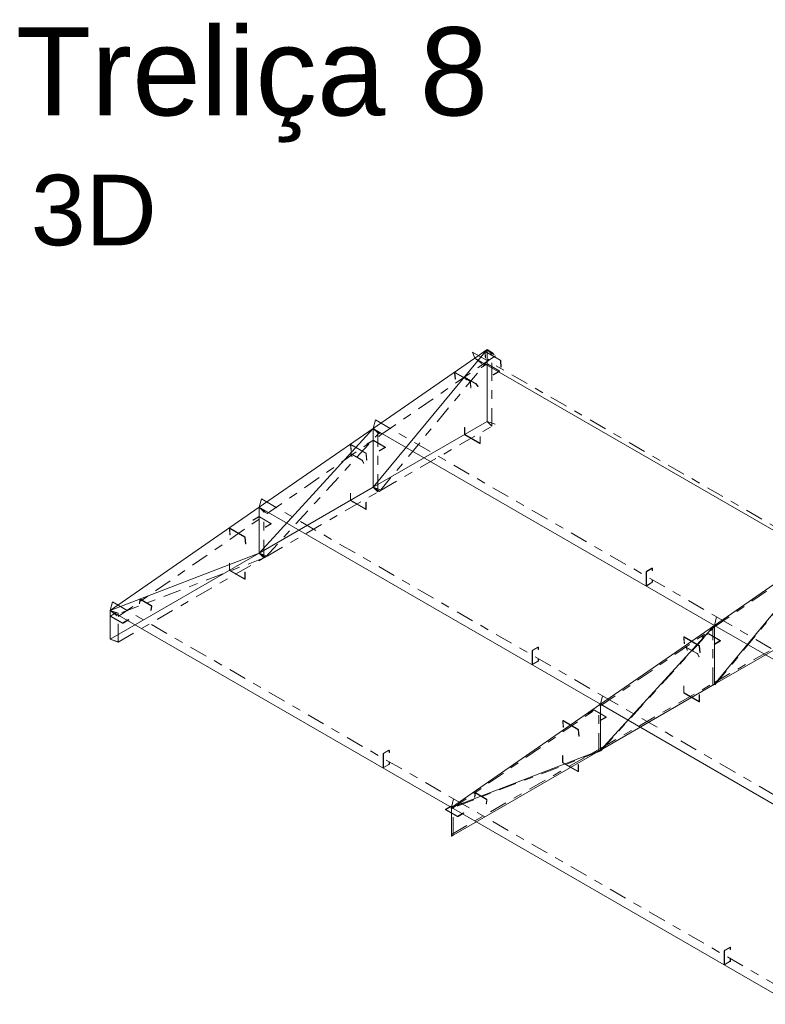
# Model space of a CAD drawing. Header units: millimetres. Extents: x -125 to 300, y 6 to 90.
# Tile 105 of 132: x 255.52 to 263.98, y 32.4 to 43.57. Entities that reach past the tile are written whole.
import ezdxf

# ---------------------------------------------------------------- set-up
doc = ezdxf.new("R2010")
doc.units = ezdxf.units.MM
doc.linetypes.add('CYPE_PUNTO', pattern=[0.075, 0, -0.075])
doc.linetypes.add('CYPE_RAYAPUNTO', pattern=[0.4125, 0.2025, -0.105, 0, -0.105])
doc.layers.add('BARRAS_DE_ACO', color=7, linetype='Continuous', lineweight=9)
doc.layers.add('Texto carimbo', color=7, linetype='Continuous', lineweight=13)
doc.styles.add('ARIAL', font='arial.ttf')

msp = doc.modelspace()

# ---------------------------------------------------------------- linework, layer by layer
at = {"layer": 'BARRAS_DE_ACO'}
for p, q in [((259.52805, 38.26141), (260.82205, 39.825)), ((260.68063, 39.72759), (260.82205, 39.825)), ((260.82205, 39.0085), (260.82205, 39.825)), ((259.52805, 38.92972), (260.68063, 39.72759)), ((260.68063, 39.72759), (272.29133, 33.02415)), ((259.52805, 38.26141), (260.82205, 39.0085)), ((258.23404, 38.03444), (259.52805, 38.92972)), ((258.23404, 37.51431), (259.52805, 38.92972)), ((259.52805, 38.92972), (263.39828, 36.69524)), ((259.52805, 38.26141), (259.52805, 38.92972)), ((258.23404, 37.51431), (259.52805, 38.26141)), ((256.54406, 36.8652), (258.23404, 38.03444)), ((258.23404, 38.03444), (262.10427, 35.79996)), ((258.23404, 37.51431), (258.23404, 38.03444)), ((263.39828, 36.69524), (264.69229, 37.59052)), ((263.39828, 36.02693), (264.69229, 37.59052)), ((256.54406, 36.5386), (258.23404, 37.51431)), ((258.23404, 37.51431), (256.54406, 36.8652)), ((256.54406, 36.5386), (256.54406, 36.8652)), ((256.54406, 36.8652), (260.41429, 34.63072)), ((263.39828, 36.02693), (264.69229, 36.77402)), ((262.10427, 35.79996), (263.39828, 36.69524)), ((262.10427, 35.27983), (263.39828, 36.69524)), ((263.39828, 36.69524), (267.26851, 34.46076)), ((263.39828, 36.02693), (263.39828, 36.69524)), ((262.10427, 35.27983), (263.39828, 36.02693)), ((260.41429, 34.63072), (262.10427, 35.79996)), ((262.10427, 35.79996), (265.9745, 33.56548)), ((262.10427, 35.27983), (262.10427, 35.79996)), ((260.41429, 34.30412), (262.10427, 35.27983)), ((262.10427, 35.27983), (260.41429, 34.63072)), ((260.41429, 34.30412), (260.41429, 34.63072)), ((260.41429, 34.63072), (264.28452, 32.39624))]:
    msp.add_line(p, q, dxfattribs=at)
at = {"layer": 'BARRAS_DE_ACO', "linetype": 'CYPE_RAYAPUNTO'}
for p, q in [((259.59975, 38.21567), (260.89376, 39.77926)), ((260.65543, 39.79469), (272.26612, 33.09125)), ((260.87378, 38.95672), (260.87378, 39.77321)), ((259.61952, 38.85949), (260.7721, 39.65736)), ((260.77205, 39.65733), (260.91347, 39.75474)), ((259.55326, 39.02592), (263.42349, 36.79144)), ((258.30508, 37.4678), (259.59908, 38.88321)), ((259.57978, 38.20962), (259.57978, 38.87793)), ((259.61785, 38.229), (260.91186, 38.97609)), ((258.32551, 37.96421), (259.61951, 38.85949)), ((258.32385, 37.4819), (259.61785, 38.229)), ((258.25925, 38.13064), (262.12948, 35.89617)), ((258.28577, 37.46253), (258.28577, 37.98266)), ((256.63552, 36.79497), (258.32551, 37.96421)), ((263.39994, 36.67686), (264.69395, 37.57214)), ((263.40281, 36.01997), (264.69681, 37.58356)), ((258.29966, 37.46387), (256.60968, 36.81476)), ((256.63386, 36.50619), (258.32385, 37.4819)), ((256.56927, 36.9614), (260.4395, 34.72692)), ((256.63375, 36.50874), (256.63375, 36.83533)), ((263.39828, 36.04637), (264.69229, 36.79346)), ((263.42349, 36.79144), (267.29372, 34.55697)), ((262.10594, 35.78158), (263.39994, 36.67686)), ((262.10813, 35.27211), (263.40214, 36.68751)), ((263.37929, 36.01597), (263.37929, 36.68428)), ((262.10427, 35.29927), (263.39828, 36.04637)), ((262.12948, 35.89617), (265.99971, 33.66169)), ((260.41595, 34.61234), (262.10594, 35.78158)), ((262.08529, 35.26887), (262.08529, 35.789)), ((260.41429, 34.32356), (262.10427, 35.29927)), ((262.10272, 35.26818), (260.41273, 34.61906)), ((260.43327, 34.31508), (260.43327, 34.64168)), ((260.4395, 34.72692), (264.30973, 32.49244))]:
    msp.add_line(p, q, dxfattribs=at)
at = {"layer": 'BARRAS_DE_ACO', "linetype": 'CYPE_PUNTO'}
for p, q in [((260.68063, 39.72759), (260.65543, 39.79469)), ((260.82205, 39.825), (260.87378, 39.77321)), ((260.82205, 39.825), (260.91347, 39.75474)), ((260.82205, 39.825), (260.89376, 39.77926)), ((260.68063, 39.72759), (260.7721, 39.65736)), ((260.68063, 39.72759), (260.77205, 39.65733)), ((259.52805, 38.92972), (259.55326, 39.02592)), ((260.82205, 39.0085), (260.91186, 38.97609)), ((260.82205, 39.0085), (260.87378, 38.95672)), ((259.52805, 38.92972), (259.61951, 38.85949)), ((259.52805, 38.92972), (259.61952, 38.85949)), ((259.52805, 38.92972), (259.57978, 38.87793)), ((259.52805, 38.92972), (259.59908, 38.88321)), ((259.52805, 38.26141), (259.61785, 38.229)), ((259.52805, 38.26141), (259.61785, 38.229)), ((259.52805, 38.26141), (259.57978, 38.20962)), ((259.52805, 38.26141), (259.59975, 38.21567)), ((258.23404, 38.03444), (258.25925, 38.13064)), ((258.23404, 38.03444), (258.32551, 37.96421)), ((258.23404, 38.03444), (258.32551, 37.96421)), ((258.23404, 38.03444), (258.28577, 37.98266)), ((258.23404, 37.51431), (258.32385, 37.4819)), ((258.23404, 37.51431), (258.32385, 37.4819)), ((258.23404, 37.51431), (258.28577, 37.46253)), ((258.23404, 37.51431), (258.30508, 37.4678)), ((258.23404, 37.51431), (258.29966, 37.46387)), ((256.54406, 36.8652), (256.56927, 36.9614)), ((256.54406, 36.8652), (256.63375, 36.83533)), ((256.54406, 36.8652), (256.63552, 36.79497)), ((256.54406, 36.8652), (256.60968, 36.81476)), ((263.39828, 36.69524), (263.42349, 36.79144)), ((263.39828, 36.69524), (263.42349, 36.79144)), ((263.39828, 36.69524), (263.37929, 36.68428)), ((263.39828, 36.69524), (263.39994, 36.67686)), ((263.39828, 36.69524), (263.39994, 36.67686)), ((263.39828, 36.69524), (263.40214, 36.68751)), ((256.54406, 36.5386), (256.63386, 36.50619)), ((256.54406, 36.5386), (256.63375, 36.50874)), ((263.39828, 36.02693), (263.37929, 36.01597)), ((263.39828, 36.02693), (263.39828, 36.04637)), ((263.39828, 36.02693), (263.39828, 36.04637)), ((263.39828, 36.02693), (263.40281, 36.01997)), ((262.10427, 35.79996), (262.12948, 35.89617)), ((262.10427, 35.79996), (262.12948, 35.89617)), ((262.10427, 35.79996), (262.08529, 35.789)), ((262.10427, 35.79996), (262.10594, 35.78158)), ((262.10427, 35.79996), (262.10594, 35.78158)), ((262.10427, 35.27983), (262.10427, 35.29927)), ((262.10427, 35.27983), (262.10427, 35.29927)), ((262.10427, 35.27983), (262.08529, 35.26887)), ((262.10427, 35.27983), (262.10272, 35.26818)), ((262.10427, 35.27983), (262.10813, 35.27211)), ((260.41429, 34.63072), (260.41273, 34.61906)), ((260.41429, 34.63072), (260.4395, 34.72692)), ((260.41429, 34.63072), (260.4395, 34.72692)), ((260.41429, 34.63072), (260.43327, 34.64168)), ((260.41429, 34.63072), (260.41595, 34.61234)), ((260.41429, 34.30412), (260.41429, 34.32356)), ((260.41429, 34.30412), (260.43327, 34.31508))]:
    msp.add_line(p, q, dxfattribs=at)
at = {"layer": 'BARRAS_DE_ACO'}
for points in [[(260.97109, 39.69727), (260.97098, 39.6979), (260.97077, 39.69858), (260.97046, 39.69926), (260.97007, 39.69993), (260.96961, 39.70057), (260.96909, 39.70113), (260.96855, 39.70162), (260.96799, 39.70199), (260.7997, 39.79916), (260.79915, 39.79942), (260.79864, 39.79955), (260.79817, 39.79954), (260.79778, 39.79941), (260.79747, 39.79914), (260.79725, 39.79876), (260.79714, 39.79827), (260.79714, 39.7977), (260.80339, 39.72653), (260.80056, 39.72817), (260.79431, 39.79933), (260.79432, 39.80047), (260.79454, 39.80145), (260.79497, 39.80222), (260.79559, 39.80275), (260.79638, 39.80302), (260.7973, 39.80303), (260.79833, 39.80277), (260.79943, 39.80225), (260.96772, 39.70509), (260.96883, 39.70433), (260.96993, 39.70337), (260.97095, 39.70223), (260.97188, 39.70097), (260.97266, 39.69962), (260.97328, 39.69825), (260.9737, 39.6969), (260.97392, 39.69563), (260.98017, 39.62447), (260.97734, 39.6261), (260.97109, 39.69727)], [(260.81923, 39.6568), (260.81983, 39.65709), (260.82052, 39.6573), (260.82127, 39.65743), (260.82205, 39.65748), (260.82284, 39.65743), (260.82359, 39.6573), (260.82428, 39.65709), (260.82488, 39.6568), (260.95499, 39.58168), (260.95549, 39.58133), (260.95586, 39.58093), (260.95609, 39.5805), (260.95616, 39.58005), (260.95609, 39.5796), (260.95586, 39.57917), (260.95549, 39.57877), (260.95499, 39.57842), (260.88994, 39.54086), (260.89277, 39.53922), (260.95782, 39.57678), (260.95881, 39.57748), (260.95955, 39.57828), (260.96001, 39.57915), (260.96016, 39.58005), (260.96001, 39.58095), (260.95955, 39.58182), (260.95881, 39.58262), (260.95782, 39.58332), (260.82771, 39.65843), (260.8265, 39.65901), (260.82512, 39.65943), (260.82362, 39.6597), (260.82205, 39.65979), (260.82049, 39.6597), (260.81899, 39.65943), (260.81761, 39.65901), (260.8164, 39.65843), (260.75134, 39.62087), (260.75417, 39.61924), (260.81923, 39.6568)], [(260.62745, 39.45978), (260.62734, 39.46041), (260.62713, 39.46108), (260.62682, 39.46177), (260.62643, 39.46244), (260.62596, 39.46307), (260.62545, 39.46364), (260.6249, 39.46412), (260.62435, 39.4645), (260.45605, 39.56166), (260.45551, 39.56192), (260.45499, 39.56205), (260.45453, 39.56205), (260.45414, 39.56191), (260.45383, 39.56165), (260.45361, 39.56126), (260.4535, 39.56078), (260.45351, 39.56021), (260.45995, 39.48918), (260.45712, 39.49081), (260.45068, 39.56184), (260.45068, 39.56298), (260.45089, 39.56396), (260.45132, 39.56472), (260.45194, 39.56525), (260.45273, 39.56552), (260.45365, 39.56553), (260.45468, 39.56527), (260.45577, 39.56475), (260.62407, 39.46759), (260.62518, 39.46683), (260.62627, 39.46587), (260.6273, 39.46473), (260.62823, 39.46347), (260.62902, 39.46213), (260.62964, 39.46076), (260.63006, 39.45941), (260.63028, 39.45814), (260.63672, 39.38712), (260.63389, 39.38875), (260.62745, 39.45978)], [(260.69749, 39.43218), (260.69717, 39.43262), (260.69675, 39.4331), (260.69626, 39.43361), (260.6957, 39.43413), (260.6951, 39.43464), (260.69449, 39.43511), (260.69388, 39.43554), (260.6933, 39.4359), (260.57027, 39.50693), (260.56974, 39.50721), (260.56929, 39.5074), (260.56892, 39.50749), (260.56866, 39.50748), (260.56852, 39.50736), (260.56849, 39.50715), (260.56858, 39.50686), (260.56879, 39.50648), (260.58643, 39.4794), (260.5836, 39.48104), (260.56597, 39.50811), (260.56555, 39.50886), (260.56536, 39.50946), (260.56541, 39.50988), (260.56571, 39.5101), (260.56623, 39.51013), (260.56695, 39.50995), (260.56786, 39.50957), (260.56891, 39.50901), (260.69195, 39.43798), (260.6931, 39.43726), (260.69432, 39.43641), (260.69555, 39.43546), (260.69674, 39.43445), (260.69786, 39.43341), (260.69885, 39.43239), (260.69968, 39.43142), (260.70032, 39.43055), (260.71795, 39.40347), (260.71512, 39.4051), (260.69749, 39.43218)], [(260.56608, 38.86398), (260.56614, 38.86331), (260.5663, 38.86261), (260.56656, 38.86189), (260.56691, 38.86119), (260.56734, 38.86054), (260.56783, 38.85996), (260.56836, 38.85946), (260.56891, 38.85908), (260.7372, 38.76192), (260.73775, 38.76166), (260.73828, 38.76154), (260.73877, 38.76156), (260.7392, 38.76172), (260.73955, 38.76201), (260.73982, 38.76243), (260.73998, 38.76295), (260.74003, 38.76355), (260.74003, 38.83867), (260.74286, 38.83704), (260.74286, 38.76192), (260.74275, 38.76071), (260.74243, 38.75967), (260.74191, 38.75884), (260.7412, 38.75826), (260.74034, 38.75794), (260.73937, 38.7579), (260.73831, 38.75814), (260.7372, 38.75865), (260.56891, 38.85582), (260.56781, 38.85658), (260.56675, 38.85756), (260.56577, 38.85873), (260.56491, 38.86004), (260.56421, 38.86144), (260.56368, 38.86287), (260.56336, 38.86428), (260.56325, 38.86561), (260.56325, 38.94073), (260.56608, 38.9391), (260.56608, 38.86398)], [(259.52522, 38.79116), (259.52583, 38.79145), (259.52652, 38.79166), (259.52727, 38.79179), (259.52805, 38.79183), (259.52883, 38.79179), (259.52958, 38.79166), (259.53027, 38.79145), (259.53088, 38.79116), (259.66099, 38.71604), (259.66148, 38.71569), (259.66185, 38.71529), (259.66208, 38.71486), (259.66216, 38.71441), (259.66208, 38.71396), (259.66185, 38.71352), (259.66148, 38.71312), (259.66099, 38.71277), (259.59593, 38.67522), (259.59876, 38.67358), (259.66381, 38.71114), (259.66481, 38.71184), (259.66555, 38.71264), (259.666, 38.71351), (259.66616, 38.71441), (259.666, 38.71531), (259.66555, 38.71618), (259.66481, 38.71697), (259.66381, 38.71767), (259.53371, 38.79279), (259.53249, 38.79337), (259.53111, 38.79379), (259.52961, 38.79406), (259.52805, 38.79414), (259.52649, 38.79406), (259.52499, 38.79379), (259.5236, 38.79337), (259.52239, 38.79279), (259.45734, 38.75523), (259.46017, 38.7536), (259.52522, 38.79116)], [(259.44658, 38.64242), (259.44647, 38.64306), (259.44626, 38.64373), (259.44595, 38.64442), (259.44556, 38.64509), (259.44509, 38.64572), (259.44458, 38.64629), (259.44403, 38.64677), (259.44348, 38.64715), (259.27518, 38.74431), (259.27464, 38.74457), (259.27412, 38.7447), (259.27366, 38.7447), (259.27327, 38.74456), (259.27296, 38.74429), (259.27274, 38.74391), (259.27264, 38.74342), (259.27264, 38.74285), (259.27906, 38.67181), (259.27623, 38.67344), (259.26981, 38.74449), (259.26981, 38.74563), (259.27002, 38.7466), (259.27045, 38.74737), (259.27107, 38.7479), (259.27186, 38.74817), (259.27278, 38.74818), (259.27381, 38.74792), (259.27491, 38.7474), (259.4432, 38.65024), (259.44431, 38.64948), (259.4454, 38.64852), (259.44643, 38.64738), (259.44736, 38.64612), (259.44815, 38.64477), (259.44877, 38.6434), (259.44919, 38.64206), (259.44941, 38.64079), (259.45583, 38.56975), (259.453, 38.57138), (259.44658, 38.64242)], [(259.40308, 38.56608), (259.4028, 38.56656), (259.40242, 38.56709), (259.40196, 38.56764), (259.40143, 38.56819), (259.40086, 38.56873), (259.40027, 38.56922), (259.39967, 38.56966), (259.3991, 38.57002), (259.27606, 38.64106), (259.27553, 38.64133), (259.27507, 38.64151), (259.27468, 38.64158), (259.2744, 38.64153), (259.27422, 38.64139), (259.27416, 38.64114), (259.27422, 38.6408), (259.27439, 38.64038), (259.2894, 38.61029), (259.28657, 38.61192), (259.27156, 38.64201), (259.27122, 38.64285), (259.2711, 38.64353), (259.27123, 38.64403), (259.27158, 38.64433), (259.27215, 38.64441), (259.27292, 38.64427), (259.27385, 38.64392), (259.27491, 38.64337), (259.39794, 38.57234), (259.39909, 38.57161), (259.40028, 38.57074), (259.40147, 38.56974), (259.40262, 38.56867), (259.40367, 38.56756), (259.40459, 38.56646), (259.40535, 38.56541), (259.40591, 38.56444), (259.42092, 38.53435), (259.41809, 38.53599), (259.40308, 38.56608)], [(259.27208, 38.11689), (259.27213, 38.11622), (259.27229, 38.11551), (259.27255, 38.1148), (259.27291, 38.1141), (259.27333, 38.11345), (259.27382, 38.11286), (259.27435, 38.11237), (259.27491, 38.11199), (259.4432, 38.01483), (259.44375, 38.01457), (259.44428, 38.01445), (259.44477, 38.01447), (259.4452, 38.01463), (259.44555, 38.01492), (259.44581, 38.01533), (259.44597, 38.01585), (259.44603, 38.01646), (259.44603, 38.09158), (259.44885, 38.08994), (259.44885, 38.01483), (259.44874, 38.01361), (259.44842, 38.01257), (259.4479, 38.01175), (259.4472, 38.01116), (259.44634, 38.01085), (259.44536, 38.01081), (259.4443, 38.01105), (259.4432, 38.01156), (259.27491, 38.10872), (259.2738, 38.10949), (259.27274, 38.11047), (259.27176, 38.11164), (259.27091, 38.11295), (259.2702, 38.11434), (259.26968, 38.11577), (259.26936, 38.11718), (259.26925, 38.11852), (259.26925, 38.19364), (259.27208, 38.19201), (259.27208, 38.11689)], [(258.23122, 37.92552), (258.23182, 37.9258), (258.23251, 37.92602), (258.23326, 37.92615), (258.23404, 37.92619), (258.23482, 37.92615), (258.23557, 37.92602), (258.23627, 37.9258), (258.23687, 37.92552), (258.36698, 37.8504), (258.36748, 37.85005), (258.36785, 37.84965), (258.36807, 37.84922), (258.36815, 37.84877), (258.36807, 37.84832), (258.36785, 37.84788), (258.36748, 37.84748), (258.36698, 37.84713), (258.30193, 37.80957), (258.30475, 37.80794), (258.36981, 37.8455), (258.3708, 37.8462), (258.37154, 37.847), (258.372, 37.84787), (258.37215, 37.84877), (258.372, 37.84967), (258.37154, 37.85053), (258.3708, 37.85133), (258.36981, 37.85203), (258.2397, 37.92715), (258.23849, 37.92772), (258.23711, 37.92815), (258.2356, 37.92841), (258.23404, 37.9285), (258.23248, 37.92841), (258.23098, 37.92815), (258.2296, 37.92772), (258.22839, 37.92715), (258.16333, 37.88959), (258.16616, 37.88796), (258.23122, 37.92552)], [(258.07338, 37.69235), (258.07327, 37.69299), (258.07306, 37.69366), (258.07275, 37.69434), (258.07236, 37.69502), (258.07189, 37.69565), (258.07138, 37.69621), (258.07083, 37.6967), (258.07027, 37.69707), (257.90198, 37.79424), (257.90144, 37.7945), (257.90092, 37.79463), (257.90046, 37.79462), (257.90006, 37.79449), (257.89976, 37.79422), (257.89954, 37.79384), (257.89943, 37.79335), (257.89943, 37.79278), (257.90585, 37.72174), (257.90303, 37.72337), (257.89661, 37.79442), (257.89661, 37.79556), (257.89682, 37.79653), (257.89725, 37.7973), (257.89787, 37.79783), (257.89866, 37.7981), (257.89958, 37.79811), (257.90061, 37.79785), (257.9017, 37.79733), (258.07, 37.70016), (258.07111, 37.69941), (258.0722, 37.69844), (258.07323, 37.69731), (258.07416, 37.69605), (258.07495, 37.6947), (258.07557, 37.69333), (258.07599, 37.69199), (258.07621, 37.69072), (258.08263, 37.61968), (258.0798, 37.62131), (258.07338, 37.69235)], [(257.89888, 37.32407), (257.89893, 37.3234), (257.89909, 37.3227), (257.89935, 37.32198), (257.8997, 37.32128), (257.90013, 37.32063), (257.90062, 37.32004), (257.90115, 37.31955), (257.9017, 37.31917), (258.07, 37.22201), (258.07055, 37.22175), (258.07108, 37.22163), (258.07157, 37.22165), (258.072, 37.22181), (258.07235, 37.2221), (258.07261, 37.22251), (258.07277, 37.22303), (258.07282, 37.22364), (258.07282, 37.29876), (258.07565, 37.29712), (258.07565, 37.22201), (258.07554, 37.2208), (258.07522, 37.21976), (258.0747, 37.21893), (258.074, 37.21835), (258.07314, 37.21803), (258.07216, 37.21799), (258.0711, 37.21823), (258.07, 37.21874), (257.9017, 37.3159), (257.9006, 37.31667), (257.89954, 37.31765), (257.89856, 37.31882), (257.8977, 37.32013), (257.897, 37.32152), (257.89648, 37.32295), (257.89616, 37.32437), (257.89605, 37.3257), (257.89605, 37.40082), (257.89888, 37.39919), (257.89888, 37.32407)], [(262.62989, 37.14867), (262.62934, 37.14841), (262.62881, 37.14829), (262.62832, 37.14831), (262.62789, 37.14847), (262.62754, 37.14876), (262.62728, 37.14918), (262.62712, 37.1497), (262.62706, 37.1503), (262.62706, 37.30054), (262.62712, 37.30121), (262.62728, 37.30191), (262.62754, 37.30263), (262.62789, 37.30333), (262.62832, 37.30398), (262.62881, 37.30456), (262.62934, 37.30506), (262.62989, 37.30544), (262.68929, 37.33973), (262.68984, 37.33999), (262.69037, 37.34011), (262.69086, 37.34009), (262.69129, 37.33993), (262.69164, 37.33964), (262.6919, 37.33922), (262.69206, 37.3387), (262.69212, 37.3381), (262.69212, 37.31687), (262.69494, 37.3185), (262.69494, 37.33973), (262.69484, 37.34094), (262.69451, 37.34198), (262.69399, 37.34281), (262.69329, 37.34339), (262.69243, 37.34371), (262.69145, 37.34375), (262.69039, 37.34351), (262.68929, 37.343), (262.62989, 37.3087), (262.62879, 37.30794), (262.62773, 37.30696), (262.62675, 37.30579), (262.62589, 37.30448), (262.62519, 37.30308), (262.62466, 37.30165), (262.62434, 37.30024), (262.62423, 37.2989), (262.62423, 37.14867), (262.62434, 37.14746), (262.62466, 37.14642), (262.62519, 37.14559), (262.62589, 37.14501), (262.62675, 37.14469), (262.62773, 37.14465), (262.62879, 37.14489), (262.62989, 37.1454), (262.68929, 37.1797), (262.69039, 37.18046), (262.69145, 37.18144), (262.69243, 37.18261), (262.69329, 37.18392), (262.69399, 37.18531), (262.69451, 37.18675), (262.69484, 37.18816), (262.69494, 37.18949), (262.69494, 37.21072), (262.69212, 37.20909), (262.69212, 37.18786), (262.69206, 37.18719), (262.6919, 37.18649), (262.69164, 37.18577), (262.69129, 37.18507), (262.69086, 37.18442), (262.69037, 37.18384), (262.68984, 37.18334), (262.68929, 37.18296), (262.62989, 37.14867)], [(256.88395, 36.98641), (256.8841, 36.98706), (256.88434, 36.98762), (256.88469, 36.98807), (256.88511, 36.9884), (256.8856, 36.98858), (256.88613, 36.98862), (256.88669, 36.98852), (256.88725, 36.98826), (257.01028, 36.91723), (257.01083, 36.91684), (257.01133, 36.91634), (257.01178, 36.91573), (257.01215, 36.91505), (257.01243, 36.91432), (257.01261, 36.91357), (257.01268, 36.91282), (257.01264, 36.91211), (257.00657, 36.86673), (257.0094, 36.86509), (257.01547, 36.91047), (257.01555, 36.9119), (257.0154, 36.91339), (257.01504, 36.9149), (257.01448, 36.91637), (257.01373, 36.91773), (257.01284, 36.91894), (257.01184, 36.91995), (257.01075, 36.92072), (256.88771, 36.99176), (256.88659, 36.99226), (256.88548, 36.99247), (256.88441, 36.99239), (256.88344, 36.99202), (256.88259, 36.99137), (256.88191, 36.99046), (256.88141, 36.98934), (256.88112, 36.98804), (256.87505, 36.94266), (256.87788, 36.94103), (256.88395, 36.98641)], [(256.68831, 36.72313), (256.6877, 36.72284), (256.68701, 36.72263), (256.68626, 36.7225), (256.68548, 36.72245), (256.6847, 36.7225), (256.68395, 36.72263), (256.68326, 36.72284), (256.68265, 36.72313), (256.55254, 36.79825), (256.55205, 36.7986), (256.55168, 36.79899), (256.55145, 36.79943), (256.55137, 36.79988), (256.55145, 36.80033), (256.55168, 36.80076), (256.55205, 36.80116), (256.55254, 36.80151), (256.6176, 36.83907), (256.61477, 36.8407), (256.54972, 36.80314), (256.54872, 36.80244), (256.54798, 36.80165), (256.54753, 36.80078), (256.54737, 36.79988), (256.54753, 36.79898), (256.54798, 36.79811), (256.54872, 36.79731), (256.54972, 36.79661), (256.67982, 36.72149), (256.68104, 36.72092), (256.68242, 36.72049), (256.68392, 36.72023), (256.68548, 36.72014), (256.68704, 36.72023), (256.68854, 36.72049), (256.68992, 36.72092), (256.69114, 36.72149), (256.75619, 36.75905), (256.75336, 36.76069), (256.68831, 36.72313)], [(263.22701, 36.45979), (263.2269, 36.46043), (263.22669, 36.4611), (263.22638, 36.46178), (263.22599, 36.46246), (263.22552, 36.46309), (263.22501, 36.46366), (263.22446, 36.46414), (263.2239, 36.46452), (263.05561, 36.56168), (263.05507, 36.56194), (263.05455, 36.56207), (263.05409, 36.56207), (263.05369, 36.56193), (263.05338, 36.56166), (263.05317, 36.56128), (263.05306, 36.56079), (263.05306, 36.56022), (263.05948, 36.48918), (263.05665, 36.49081), (263.05023, 36.56186), (263.05023, 36.563), (263.05045, 36.56397), (263.05088, 36.56474), (263.0515, 36.56527), (263.05228, 36.56554), (263.05321, 36.56555), (263.05424, 36.56529), (263.05533, 36.56477), (263.22362, 36.4676), (263.22474, 36.46685), (263.22583, 36.46588), (263.22686, 36.46475), (263.22779, 36.46349), (263.22858, 36.46214), (263.2292, 36.46077), (263.22962, 36.45943), (263.22984, 36.45816), (263.23626, 36.38712), (263.23343, 36.38875), (263.22701, 36.45979)], [(263.32474, 36.5975), (263.32535, 36.59779), (263.32604, 36.59801), (263.32679, 36.59814), (263.32757, 36.59818), (263.32835, 36.59814), (263.3291, 36.59801), (263.32979, 36.59779), (263.3304, 36.5975), (263.46051, 36.52239), (263.461, 36.52204), (263.46137, 36.52164), (263.4616, 36.5212), (263.46168, 36.52075), (263.4616, 36.5203), (263.46137, 36.51987), (263.461, 36.51947), (263.46051, 36.51912), (263.39545, 36.48156), (263.39828, 36.47993), (263.46333, 36.51749), (263.46433, 36.51819), (263.46507, 36.51899), (263.46552, 36.51985), (263.46568, 36.52075), (263.46552, 36.52166), (263.46507, 36.52252), (263.46433, 36.52332), (263.46333, 36.52402), (263.33323, 36.59914), (263.33201, 36.59971), (263.33063, 36.60014), (263.32913, 36.6004), (263.32757, 36.60049), (263.32601, 36.6004), (263.32451, 36.60014), (263.32312, 36.59971), (263.32191, 36.59914), (263.25686, 36.56158), (263.25969, 36.55995), (263.32474, 36.5975)], [(261.33589, 36.25339), (261.33533, 36.25314), (261.3348, 36.25301), (261.33431, 36.25303), (261.33389, 36.25319), (261.33353, 36.25348), (261.33327, 36.2539), (261.33311, 36.25442), (261.33306, 36.25502), (261.33306, 36.40526), (261.33311, 36.40593), (261.33327, 36.40663), (261.33353, 36.40735), (261.33389, 36.40805), (261.33431, 36.4087), (261.3348, 36.40928), (261.33533, 36.40978), (261.33589, 36.41016), (261.39528, 36.44445), (261.39583, 36.44471), (261.39636, 36.44483), (261.39685, 36.44481), (261.39728, 36.44465), (261.39763, 36.44436), (261.3979, 36.44394), (261.39806, 36.44342), (261.39811, 36.44282), (261.39811, 36.42159), (261.40094, 36.42322), (261.40094, 36.44445), (261.40083, 36.44566), (261.40051, 36.4467), (261.39999, 36.44753), (261.39928, 36.44811), (261.39842, 36.44843), (261.39745, 36.44847), (261.39639, 36.44823), (261.39528, 36.44772), (261.33589, 36.41342), (261.33478, 36.41266), (261.33372, 36.41168), (261.33274, 36.41051), (261.33189, 36.4092), (261.33118, 36.40781), (261.33066, 36.40637), (261.33034, 36.40496), (261.33023, 36.40363), (261.33023, 36.25339), (261.33034, 36.25218), (261.33066, 36.25114), (261.33118, 36.25031), (261.33189, 36.24973), (261.33274, 36.24941), (261.33372, 36.24937), (261.33478, 36.24961), (261.33589, 36.25012), (261.39528, 36.28442), (261.39639, 36.28518), (261.39745, 36.28616), (261.39842, 36.28733), (261.39928, 36.28864), (261.39999, 36.29004), (261.40051, 36.29147), (261.40083, 36.29288), (261.40094, 36.29422), (261.40094, 36.31544), (261.39811, 36.31381), (261.39811, 36.29258), (261.39806, 36.29191), (261.3979, 36.29121), (261.39763, 36.29049), (261.39728, 36.28979), (261.39685, 36.28914), (261.39636, 36.28856), (261.39583, 36.28807), (261.39528, 36.28768), (261.33589, 36.25339)], [(263.20613, 36.37038), (263.20586, 36.37086), (263.20548, 36.37139), (263.20502, 36.37194), (263.20449, 36.3725), (263.20392, 36.37303), (263.20332, 36.37353), (263.20273, 36.37396), (263.20215, 36.37433), (263.07912, 36.44536), (263.07859, 36.44564), (263.07812, 36.44581), (263.07774, 36.44588), (263.07745, 36.44584), (263.07728, 36.44569), (263.07721, 36.44544), (263.07727, 36.4451), (263.07744, 36.44468), (263.09245, 36.41459), (263.08963, 36.41622), (263.07461, 36.44631), (263.07427, 36.44715), (263.07416, 36.44784), (263.07428, 36.44834), (263.07464, 36.44863), (263.07521, 36.44871), (263.07597, 36.44858), (263.0769, 36.44823), (263.07796, 36.44768), (263.201, 36.37664), (263.20214, 36.37592), (263.20334, 36.37504), (263.20453, 36.37405), (263.20567, 36.37298), (263.20673, 36.37187), (263.20765, 36.37077), (263.2084, 36.36971), (263.20896, 36.36875), (263.22398, 36.33866), (263.22115, 36.34029), (263.20613, 36.37038)], [(263.0525, 35.93426), (263.05256, 35.93359), (263.05272, 35.93288), (263.05298, 35.93217), (263.05333, 35.93147), (263.05376, 35.93082), (263.05425, 35.93023), (263.05478, 35.92974), (263.05533, 35.92936), (263.22362, 35.83219), (263.22418, 35.83194), (263.22471, 35.83182), (263.2252, 35.83184), (263.22562, 35.832), (263.22598, 35.83229), (263.22624, 35.8327), (263.2264, 35.83322), (263.22645, 35.83383), (263.22645, 35.90895), (263.22928, 35.90731), (263.22928, 35.83219), (263.22917, 35.83098), (263.22885, 35.82994), (263.22833, 35.82912), (263.22762, 35.82853), (263.22677, 35.82821), (263.22579, 35.82818), (263.22473, 35.82842), (263.22362, 35.82893), (263.05533, 35.92609), (263.05423, 35.92685), (263.05317, 35.92784), (263.05219, 35.92901), (263.05133, 35.93031), (263.05063, 35.93171), (263.05011, 35.93314), (263.04978, 35.93455), (263.04968, 35.93589), (263.04968, 36.01101), (263.0525, 36.00937), (263.0525, 35.93426)], [(262.03074, 35.73186), (262.03134, 35.73215), (262.03203, 35.73236), (262.03278, 35.7325), (262.03356, 35.73254), (262.03434, 35.7325), (262.03509, 35.73236), (262.03579, 35.73215), (262.03639, 35.73186), (262.1665, 35.65675), (262.167, 35.6564), (262.16737, 35.656), (262.16759, 35.65556), (262.16767, 35.65511), (262.16759, 35.65466), (262.16737, 35.65423), (262.167, 35.65383), (262.1665, 35.65348), (262.10145, 35.61592), (262.10427, 35.61429), (262.16933, 35.65185), (262.17032, 35.65255), (262.17106, 35.65335), (262.17152, 35.65421), (262.17167, 35.65511), (262.17152, 35.65601), (262.17106, 35.65688), (262.17032, 35.65768), (262.16933, 35.65838), (262.03922, 35.7335), (262.03801, 35.73407), (262.03663, 35.7345), (262.03512, 35.73476), (262.03356, 35.73485), (262.032, 35.73476), (262.0305, 35.7345), (262.02912, 35.73407), (262.02791, 35.7335), (261.96285, 35.69594), (261.96568, 35.6943), (262.03074, 35.73186)], [(261.85381, 35.50972), (261.8537, 35.51036), (261.85349, 35.51103), (261.85318, 35.51171), (261.85278, 35.51238), (261.85232, 35.51302), (261.85181, 35.51358), (261.85126, 35.51407), (261.8507, 35.51444), (261.68241, 35.61161), (261.68186, 35.61187), (261.68135, 35.612), (261.68089, 35.61199), (261.68049, 35.61186), (261.68018, 35.61159), (261.67997, 35.61121), (261.67986, 35.61072), (261.67986, 35.61015), (261.68628, 35.53911), (261.68345, 35.54074), (261.67703, 35.61178), (261.67703, 35.61293), (261.67725, 35.6139), (261.67768, 35.61467), (261.6783, 35.6152), (261.67908, 35.61547), (261.68001, 35.61548), (261.68104, 35.61521), (261.68213, 35.6147), (261.85042, 35.51753), (261.85154, 35.51678), (261.85263, 35.51581), (261.85366, 35.51468), (261.85459, 35.51341), (261.85537, 35.51207), (261.85599, 35.5107), (261.85642, 35.50936), (261.85664, 35.50809), (261.86306, 35.43704), (261.86023, 35.43868), (261.85381, 35.50972)], [(259.6459, 35.08415), (259.64535, 35.08389), (259.64482, 35.08377), (259.64433, 35.08379), (259.6439, 35.08395), (259.64355, 35.08424), (259.64329, 35.08465), (259.64313, 35.08517), (259.64307, 35.08578), (259.64307, 35.23602), (259.64313, 35.23668), (259.64329, 35.23739), (259.64355, 35.23811), (259.6439, 35.2388), (259.64433, 35.23946), (259.64482, 35.24004), (259.64535, 35.24053), (259.6459, 35.24091), (259.7053, 35.27521), (259.70585, 35.27546), (259.70638, 35.27558), (259.70687, 35.27556), (259.7073, 35.27541), (259.70765, 35.27511), (259.70791, 35.2747), (259.70807, 35.27418), (259.70813, 35.27357), (259.70813, 35.25235), (259.71095, 35.25398), (259.71095, 35.27521), (259.71085, 35.27642), (259.71052, 35.27746), (259.71, 35.27829), (259.7093, 35.27887), (259.70844, 35.27919), (259.70746, 35.27923), (259.7064, 35.27899), (259.7053, 35.27847), (259.6459, 35.24418), (259.6448, 35.24342), (259.64374, 35.24243), (259.64276, 35.24127), (259.6419, 35.23996), (259.6412, 35.23856), (259.64067, 35.23713), (259.64035, 35.23572), (259.64024, 35.23438), (259.64024, 35.08415), (259.64035, 35.08294), (259.64067, 35.0819), (259.6412, 35.08107), (259.6419, 35.08049), (259.64276, 35.08017), (259.64374, 35.08013), (259.6448, 35.08037), (259.6459, 35.08088), (259.7053, 35.11517), (259.7064, 35.11594), (259.70746, 35.11692), (259.70844, 35.11809), (259.7093, 35.1194), (259.71, 35.12079), (259.71052, 35.12222), (259.71085, 35.12364), (259.71095, 35.12497), (259.71095, 35.1462), (259.70813, 35.14457), (259.70813, 35.12334), (259.70807, 35.12267), (259.70791, 35.12197), (259.70765, 35.12125), (259.7073, 35.12055), (259.70687, 35.1199), (259.70638, 35.11931), (259.70585, 35.11882), (259.7053, 35.11844), (259.6459, 35.08415)], [(261.6793, 35.14144), (261.67936, 35.14077), (261.67952, 35.14006), (261.67978, 35.13935), (261.68013, 35.13865), (261.68056, 35.138), (261.68105, 35.13741), (261.68158, 35.13692), (261.68213, 35.13654), (261.85042, 35.03938), (261.85097, 35.03912), (261.85151, 35.039), (261.85199, 35.03902), (261.85242, 35.03918), (261.85277, 35.03947), (261.85304, 35.03988), (261.8532, 35.0404), (261.85325, 35.04101), (261.85325, 35.11613), (261.85608, 35.11449), (261.85608, 35.03938), (261.85597, 35.03816), (261.85565, 35.03713), (261.85513, 35.0363), (261.85442, 35.03571), (261.85357, 35.0354), (261.85259, 35.03536), (261.85153, 35.0356), (261.85042, 35.03611), (261.68213, 35.13327), (261.68103, 35.13404), (261.67997, 35.13502), (261.67899, 35.13619), (261.67813, 35.1375), (261.67743, 35.13889), (261.67691, 35.14032), (261.67658, 35.14173), (261.67647, 35.14307), (261.67647, 35.21819), (261.6793, 35.21656), (261.6793, 35.14144)], [(260.68701, 34.79071), (260.68715, 34.79136), (260.6874, 34.79192), (260.68774, 34.79238), (260.68816, 34.7927), (260.68865, 34.79289), (260.68918, 34.79293), (260.68974, 34.79282), (260.6903, 34.79257), (260.81334, 34.72153), (260.81388, 34.72115), (260.81438, 34.72064), (260.81483, 34.72004), (260.8152, 34.71936), (260.81548, 34.71863), (260.81566, 34.71787), (260.81574, 34.71712), (260.8157, 34.71641), (260.80963, 34.67103), (260.81246, 34.6694), (260.81853, 34.71478), (260.8186, 34.7162), (260.81845, 34.7177), (260.81809, 34.71921), (260.81753, 34.72067), (260.81679, 34.72203), (260.8159, 34.72324), (260.81489, 34.72425), (260.8138, 34.72503), (260.69077, 34.79606), (260.68965, 34.79656), (260.68853, 34.79678), (260.68747, 34.7967), (260.68649, 34.79632), (260.68565, 34.79567), (260.68497, 34.79477), (260.68447, 34.79364), (260.68418, 34.79234), (260.67811, 34.74697), (260.68094, 34.74533), (260.68701, 34.79071)], [(260.48783, 34.52947), (260.48722, 34.52919), (260.48653, 34.52897), (260.48578, 34.52884), (260.485, 34.5288), (260.48422, 34.52884), (260.48347, 34.52897), (260.48278, 34.52919), (260.48217, 34.52947), (260.35206, 34.60459), (260.35157, 34.60494), (260.3512, 34.60534), (260.35097, 34.60577), (260.35089, 34.60622), (260.35097, 34.60668), (260.3512, 34.60711), (260.35157, 34.60751), (260.35206, 34.60786), (260.41712, 34.64542), (260.41429, 34.64705), (260.34924, 34.60949), (260.34824, 34.60879), (260.3475, 34.60799), (260.34705, 34.60713), (260.34689, 34.60622), (260.34705, 34.60532), (260.3475, 34.60446), (260.34824, 34.60366), (260.34924, 34.60296), (260.47934, 34.52784), (260.48056, 34.52727), (260.48194, 34.52684), (260.48344, 34.52658), (260.485, 34.52649), (260.48656, 34.52658), (260.48806, 34.52684), (260.48944, 34.52727), (260.49066, 34.52784), (260.55571, 34.5654), (260.55288, 34.56703), (260.48783, 34.52947)], [(263.51613, 32.84967), (263.51558, 32.84941), (263.51505, 32.84929), (263.51456, 32.84931), (263.51413, 32.84947), (263.51378, 32.84976), (263.51352, 32.85018), (263.51336, 32.8507), (263.5133, 32.8513), (263.5133, 33.00154), (263.51336, 33.00221), (263.51352, 33.00291), (263.51378, 33.00363), (263.51413, 33.00433), (263.51456, 33.00498), (263.51505, 33.00556), (263.51558, 33.00606), (263.51613, 33.00644), (263.57553, 33.04073), (263.57608, 33.04099), (263.57661, 33.04111), (263.5771, 33.04109), (263.57753, 33.04093), (263.57788, 33.04064), (263.57814, 33.04022), (263.5783, 33.0397), (263.57836, 33.0391), (263.57836, 33.01787), (263.58118, 33.0195), (263.58118, 33.04073), (263.58108, 33.04194), (263.58075, 33.04298), (263.58023, 33.04381), (263.57953, 33.04439), (263.57867, 33.04471), (263.57769, 33.04475), (263.57663, 33.04451), (263.57553, 33.044), (263.51613, 33.0097), (263.51503, 33.00894), (263.51397, 33.00796), (263.51299, 33.00679), (263.51213, 33.00548), (263.51143, 33.00408), (263.5109, 33.00265), (263.51058, 33.00124), (263.51047, 32.9999), (263.51047, 32.84967), (263.51058, 32.84846), (263.5109, 32.84742), (263.51143, 32.84659), (263.51213, 32.84601), (263.51299, 32.84569), (263.51397, 32.84565), (263.51503, 32.84589), (263.51613, 32.8464), (263.57553, 32.8807), (263.57663, 32.88146), (263.57769, 32.88244), (263.57867, 32.88361), (263.57953, 32.88492), (263.58023, 32.88631), (263.58075, 32.88775), (263.58108, 32.88916), (263.58118, 32.89049), (263.58118, 32.91172), (263.57836, 32.91009), (263.57836, 32.88886), (263.5783, 32.88819), (263.57814, 32.88749), (263.57788, 32.88677), (263.57753, 32.88607), (263.5771, 32.88542), (263.57661, 32.88484), (263.57608, 32.88434), (263.57553, 32.88396), (263.51613, 32.84967)]]:
    msp.add_lwpolyline(points, close=True, dxfattribs=at)

# ---------------------------------------------------------------- texts
at = {"layer": 'Texto carimbo', "width": 22.1468295, "attachment_point": 1, "style": 'ARIAL'}
for s, insert, char_height in [('{\\f@Arial Unicode MS|b0|i0|c0|p34;Treliça 8}', (255.47565, 43.48038), 1), ('{\\f@Arial Unicode MS|b0|i0|c0|p34;3D}', (255.64379, 41.80688), 0.8)]:
    msp.add_mtext(s, dxfattribs=dict(at, insert=insert, char_height=char_height))

doc.saveas('drawing.dxf')
